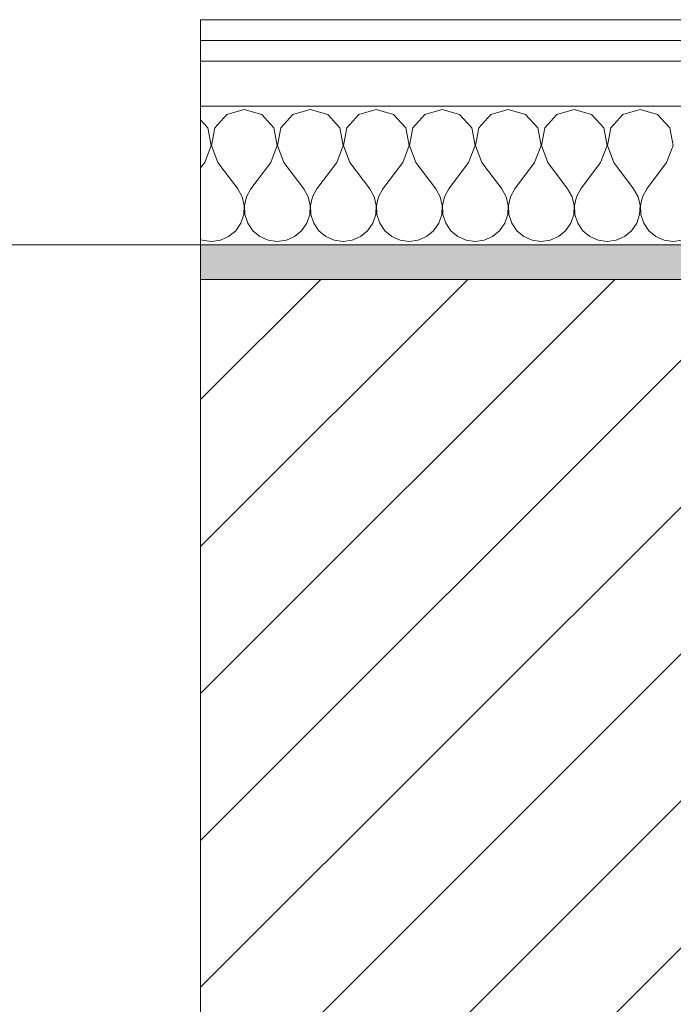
# Model space of a CAD drawing. Header units: millimetres. Extents: x -40968 to 11883, y -17757 to 4746.
# Tile 81 of 227: x -16989 to -16800, y -1413 to -1129. Entities that reach past the tile are written whole.
import ezdxf

# ---------------------------------------------------------------- set-up
doc = ezdxf.new("R2010")
doc.units = ezdxf.units.MM
doc.header["$MEASUREMENT"] = 0
doc.linetypes.add('Wipeout_Contour', pattern=[1000, 0, -1000])
for name, color, linetype in [('12_FAÇ_Façana', 7, 'Continuous'), ('Nuevo_08_E_Envans secs', 7, 'Continuous'), ('Ventanas Archicad', 7, 'Continuous')]:
    doc.layers.add(name, color=color, linetype=linetype)
for name, color, linetype, lineweight, true_color in [('12_FAÇ_Façana_Pluma_Nº__176', 7, 'Continuous', 15, 0x93a0c6), ('Nuevo_08_E_Envans secs_Pluma_Nº__102', 7, 'Continuous', 5, 0xcccccc), ('Nuevo_08_E_Envans secs_Pluma_Nº__171', 171, 'Continuous', 13, 0xaaaaff), ('Nuevo_08_E_Envans secs_Pluma_Nº__177', 7, 'Continuous', 15, 0xf7e046), ('Ventanas Archicad_Pluma_Nº__3', 7, 'Continuous', 5, 0xa4a4a4)]:
    doc.layers.add(name, color=color, linetype=linetype, lineweight=lineweight, true_color=true_color)
for name, color, linetype, lineweight in [('12_FAÇ_Façana_Pluma_Nº__2', 8, 'Continuous', 5), ('12_FAÇ_Façana_Pluma_Nº__7', 7, 'Continuous', 5), ('Nuevo_08_E_Envans secs_Pluma_Nº__1', 7, 'Continuous', 5), ('Ventanas Archicad_Pluma_Nº__7', 7, 'Continuous', 5)]:
    doc.layers.add(name, color=color, linetype=linetype, lineweight=lineweight)
pattern_1 = [(45, (0, 0), (-183.8478, 183.8478), [195, -65]), (45, (7e-14, 183.85), (-183.8478, 183.8478), [195, -65])]

# ---------------------------------------------------------------- blocks, each defined once
blk = doc.blocks.new('Muro_12_1', base_point=(-16936.43, -1193.98))
at = {"layer": '12_FAÇ_Façana_Pluma_Nº__176', "linetype": 'Continuous', "lineweight": 0, "true_color": 0x495063}
blk.add_hatch(color=251, dxfattribs=at).paths.add_polyline_path([(-14135.93, -1193.98), (-16936.43, -1193.98), (-16936.43, -1203.98), (-14135.93, -1203.98)])
at = {"layer": '12_FAÇ_Façana_Pluma_Nº__2', "linetype": 'Continuous', "lineweight": 5}
h = blk.add_hatch(dxfattribs=at)
h.set_pattern_fill('Ceramic_0001', color=8, style=0, pattern_type=2)
h.set_pattern_definition([(45, (0, 0), (-21.213203, 21.213203), [])])
h.paths.add_polyline_path([(-16936.43, -1418.98), (-14135.93, -1418.98), (-14135.93, -1203.98), (-16936.43, -1203.98)])
at = {"layer": '12_FAÇ_Façana_Pluma_Nº__7', "color": 7, "linetype": 'Continuous', "lineweight": 5}
blk.add_line((-14135.93, -1203.98), (-16936.43, -1203.98), dxfattribs=at)
at = {"layer": '12_FAÇ_Façana_Pluma_Nº__7', "color": 7, "linetype": 'Continuous', "lineweight": 5, "flags": 128}
blk.add_lwpolyline([(-14135.93, -1193.98), (-16936.43, -1193.98)], dxfattribs=at)
blk = doc.blocks.new('Ventana Vertical Multi-Faja 27_5')
at = {"layer": 'Ventanas Archicad_Pluma_Nº__3', "color": 253, "linetype": 'Continuous', "lineweight": 5, "true_color": 0xa4a4a4}
blk.add_line((-600, -430), (600, -430), dxfattribs=at)
at = {"layer": 'Ventanas Archicad_Pluma_Nº__7', "color": 7, "linetype": 'Continuous', "lineweight": 5}
for p, q in [((-600, -200), (-600, -420)), ((-600, -420), (-600, -430))]:
    blk.add_line(p, q, dxfattribs=at)
blk = doc.blocks.new('Muro_15_1', base_point=(-18136.43, -1193.98))
at = {"layer": '12_FAÇ_Façana_Pluma_Nº__7', "color": 7, "linetype": 'Continuous', "lineweight": 5}
for p, q in [((-16936.43, -1203.98), (-16936.43, -1193.98)), ((-16936.43, -1423.98), (-16936.43, -1203.98))]:
    blk.add_line(p, q, dxfattribs=at)
at = {"layer": 'Ventanas Archicad', "color": 253, "linetype": 'Continuous', "lineweight": 5, "true_color": 0xa4a4a6, "zscale": 1000, "rotation": 180}
blk.add_blockref('Ventana Vertical Multi-Faja 27_5', (-17536.43, -1623.98), dxfattribs=at)
blk = doc.blocks.new('*X233')
at = {"layer": 'Nuevo_08_E_Envans secs_Pluma_Nº__102', "color": 254, "linetype": 'Continuous', "lineweight": 5, "true_color": 0xcccccc}
for p, q in [((-16928.82, -1156.35), (-16932.33, -1160.19)), ((-16923.81, -1154.93), (-16928.82, -1156.35)), ((-16918.8, -1156.35), (-16923.81, -1154.93)), ((-16915.29, -1160.19), (-16918.8, -1156.35)), ((-16909.77, -1156.35), (-16913.28, -1160.19)), ((-16904.76, -1154.93), (-16909.77, -1156.35)), ((-16899.75, -1156.35), (-16904.76, -1154.93)), ((-16896.24, -1160.19), (-16899.75, -1156.35)), ((-16890.72, -1156.35), (-16894.23, -1160.19)), ((-16885.71, -1154.93), (-16890.72, -1156.35)), ((-16880.71, -1156.35), (-16885.71, -1154.93)), ((-16877.2, -1160.19), (-16880.71, -1156.35)), ((-16871.67, -1156.35), (-16875.19, -1160.19)), ((-16866.67, -1154.93), (-16871.67, -1156.35)), ((-16861.66, -1156.35), (-16866.67, -1154.93)), ((-16858.15, -1160.19), (-16861.66, -1156.35)), ((-16852.63, -1156.35), (-16856.14, -1160.19)), ((-16847.62, -1154.93), (-16852.63, -1156.35)), ((-16842.61, -1156.35), (-16847.62, -1154.93)), ((-16839.1, -1160.19), (-16842.61, -1156.35)), ((-16833.58, -1156.35), (-16837.09, -1160.19)), ((-16828.57, -1154.93), (-16833.58, -1156.35)), ((-16823.56, -1156.35), (-16828.57, -1154.93)), ((-16820.05, -1160.19), (-16823.56, -1156.35)), ((-16814.53, -1156.35), (-16818.04, -1160.19)), ((-16809.52, -1154.93), (-16814.53, -1156.35)), ((-16804.52, -1156.35), (-16809.52, -1154.93)), ((-16801.01, -1160.19), (-16804.52, -1156.35)), ((-16934.34, -1160.19), (-16936.43, -1157.9)), ((-16933.37, -1165.31), (-16934.34, -1160.19)), ((-16932.33, -1160.19), (-16933.29, -1165.31)), ((-16914.32, -1165.31), (-16915.29, -1160.19)), ((-16913.28, -1160.19), (-16914.25, -1165.31)), ((-16895.28, -1165.31), (-16896.24, -1160.19)), ((-16894.23, -1160.19), (-16895.2, -1165.31)), ((-16876.23, -1165.31), (-16877.2, -1160.19)), ((-16875.19, -1160.19), (-16876.15, -1165.31)), ((-16857.18, -1165.31), (-16858.15, -1160.19)), ((-16856.14, -1160.19), (-16857.1, -1165.31)), ((-16838.13, -1165.31), (-16839.1, -1160.19)), ((-16837.09, -1160.19), (-16838.06, -1165.31)), ((-16819.09, -1165.31), (-16820.05, -1160.19)), ((-16818.04, -1160.19), (-16819.01, -1165.31)), ((-16800.04, -1165.31), (-16801.01, -1160.19)), ((-16935.24, -1170.17), (-16933.37, -1165.31)), ((-16933.29, -1165.31), (-16931.43, -1170.17)), ((-16916.19, -1170.17), (-16914.32, -1165.31)), ((-16914.25, -1165.31), (-16912.38, -1170.17)), ((-16897.14, -1170.17), (-16895.28, -1165.31)), ((-16895.2, -1165.31), (-16893.33, -1170.17)), ((-16878.1, -1170.17), (-16876.23, -1165.31)), ((-16876.15, -1165.31), (-16874.29, -1170.17)), ((-16859.05, -1170.17), (-16857.18, -1165.31)), ((-16857.1, -1165.31), (-16855.24, -1170.17)), ((-16840, -1170.17), (-16838.13, -1165.31)), ((-16838.06, -1165.31), (-16836.19, -1170.17)), ((-16820.95, -1170.17), (-16819.09, -1165.31)), ((-16819.01, -1165.31), (-16817.14, -1170.17)), ((-16801.9, -1170.17), (-16800.04, -1165.31)), ((-16935.24, -1170.17), (-16936.43, -1171.76)), ((-16931.43, -1170.17), (-16925.71, -1177.79)), ((-16916.19, -1170.17), (-16921.9, -1177.79)), ((-16912.38, -1170.17), (-16906.67, -1177.79)), ((-16897.14, -1170.17), (-16902.86, -1177.79)), ((-16893.33, -1170.17), (-16887.62, -1177.79)), ((-16878.1, -1170.17), (-16883.81, -1177.79)), ((-16874.29, -1170.17), (-16868.57, -1177.79)), ((-16859.05, -1170.17), (-16864.76, -1177.79)), ((-16855.24, -1170.17), (-16849.52, -1177.79)), ((-16840, -1170.17), (-16845.71, -1177.79)), ((-16836.19, -1170.17), (-16830.48, -1177.79)), ((-16820.95, -1170.17), (-16826.67, -1177.79)), ((-16817.14, -1170.17), (-16811.43, -1177.79)), ((-16801.9, -1170.17), (-16807.62, -1177.79)), ((-16924.44, -1180.08), (-16925.71, -1177.79)), ((-16921.9, -1177.79), (-16923.18, -1180.08)), ((-16905.4, -1180.08), (-16906.67, -1177.79)), ((-16902.86, -1177.79), (-16904.13, -1180.08)), ((-16886.35, -1180.08), (-16887.62, -1177.79)), ((-16883.81, -1177.79), (-16885.08, -1180.08)), ((-16867.3, -1180.08), (-16868.57, -1177.79)), ((-16864.76, -1177.79), (-16866.03, -1180.08)), ((-16848.25, -1180.08), (-16849.52, -1177.79)), ((-16845.71, -1177.79), (-16846.99, -1180.08)), ((-16829.2, -1180.08), (-16830.48, -1177.79)), ((-16826.67, -1177.79), (-16827.94, -1180.08)), ((-16810.16, -1180.08), (-16811.43, -1177.79)), ((-16807.62, -1177.79), (-16808.89, -1180.08)), ((-16923.85, -1182.64), (-16924.44, -1180.08)), ((-16923.98, -1185.27), (-16923.85, -1182.64)), ((-16923.18, -1180.08), (-16923.77, -1182.64)), ((-16923.77, -1182.64), (-16923.64, -1185.27)), ((-16904.8, -1182.64), (-16905.4, -1180.08)), ((-16904.93, -1185.27), (-16904.8, -1182.64)), ((-16904.13, -1180.08), (-16904.72, -1182.64)), ((-16904.72, -1182.64), (-16904.6, -1185.27)), ((-16885.75, -1182.64), (-16886.35, -1180.08)), ((-16885.88, -1185.27), (-16885.75, -1182.64)), ((-16885.08, -1180.08), (-16885.68, -1182.64)), ((-16885.68, -1182.64), (-16885.55, -1185.27)), ((-16866.71, -1182.64), (-16867.3, -1180.08)), ((-16866.83, -1185.27), (-16866.71, -1182.64)), ((-16866.03, -1180.08), (-16866.63, -1182.64)), ((-16866.63, -1182.64), (-16866.5, -1185.27)), ((-16847.66, -1182.64), (-16848.25, -1180.08)), ((-16847.78, -1185.27), (-16847.66, -1182.64)), ((-16846.99, -1180.08), (-16847.58, -1182.64)), ((-16847.58, -1182.64), (-16847.45, -1185.27)), ((-16828.61, -1182.64), (-16829.2, -1180.08)), ((-16828.74, -1185.27), (-16828.61, -1182.64)), ((-16827.94, -1180.08), (-16828.53, -1182.64)), ((-16828.53, -1182.64), (-16828.41, -1185.27)), ((-16809.56, -1182.64), (-16810.16, -1180.08)), ((-16809.69, -1185.27), (-16809.56, -1182.64)), ((-16808.89, -1180.08), (-16809.49, -1182.64)), ((-16809.49, -1182.64), (-16809.36, -1185.27)), ((-16924.81, -1187.76), (-16923.98, -1185.27)), ((-16923.64, -1185.27), (-16922.8, -1187.76)), ((-16905.77, -1187.76), (-16904.93, -1185.27)), ((-16904.6, -1185.27), (-16903.76, -1187.76)), ((-16886.72, -1187.76), (-16885.88, -1185.27)), ((-16885.55, -1185.27), (-16884.71, -1187.76)), ((-16867.67, -1187.76), (-16866.83, -1185.27)), ((-16866.5, -1185.27), (-16865.66, -1187.76)), ((-16848.62, -1187.76), (-16847.78, -1185.27)), ((-16847.45, -1185.27), (-16846.61, -1187.76)), ((-16829.58, -1187.76), (-16828.74, -1185.27)), ((-16828.41, -1185.27), (-16827.57, -1187.76)), ((-16810.53, -1187.76), (-16809.69, -1185.27)), ((-16809.36, -1185.27), (-16808.52, -1187.76)), ((-16926.3, -1189.92), (-16924.81, -1187.76)), ((-16922.8, -1187.76), (-16921.32, -1189.92)), ((-16907.26, -1189.92), (-16905.77, -1187.76)), ((-16903.76, -1187.76), (-16902.27, -1189.92)), ((-16888.21, -1189.92), (-16886.72, -1187.76)), ((-16884.71, -1187.76), (-16883.22, -1189.92)), ((-16869.16, -1189.92), (-16867.67, -1187.76)), ((-16865.66, -1187.76), (-16864.17, -1189.92)), ((-16850.11, -1189.92), (-16848.62, -1187.76)), ((-16846.61, -1187.76), (-16845.13, -1189.92)), ((-16831.06, -1189.92), (-16829.58, -1187.76)), ((-16827.57, -1187.76), (-16826.08, -1189.92)), ((-16812.02, -1189.92), (-16810.53, -1187.76)), ((-16808.52, -1187.76), (-16807.03, -1189.92)), ((-16928.33, -1191.6), (-16926.3, -1189.92)), ((-16921.32, -1189.92), (-16919.29, -1191.6)), ((-16909.28, -1191.6), (-16907.26, -1189.92)), ((-16902.27, -1189.92), (-16900.25, -1191.6)), ((-16890.23, -1191.6), (-16888.21, -1189.92)), ((-16883.22, -1189.92), (-16881.2, -1191.6)), ((-16871.18, -1191.6), (-16869.16, -1189.92)), ((-16864.17, -1189.92), (-16862.15, -1191.6)), ((-16852.14, -1191.6), (-16850.11, -1189.92)), ((-16845.13, -1189.92), (-16843.1, -1191.6)), ((-16833.09, -1191.6), (-16831.06, -1189.92)), ((-16826.08, -1189.92), (-16824.05, -1191.6)), ((-16814.04, -1191.6), (-16812.02, -1189.92)), ((-16807.03, -1189.92), (-16805.01, -1191.6)), ((-16936.43, -1192.44), (-16935.94, -1192.66)), ((-16935.94, -1192.66), (-16933.33, -1193.02)), ((-16933.33, -1193.02), (-16930.73, -1192.66)), ((-16930.73, -1192.66), (-16928.33, -1191.6)), ((-16919.29, -1191.6), (-16916.89, -1192.66)), ((-16916.89, -1192.66), (-16914.29, -1193.02)), ((-16914.29, -1193.02), (-16911.68, -1192.66)), ((-16911.68, -1192.66), (-16909.28, -1191.6)), ((-16900.25, -1191.6), (-16897.84, -1192.66)), ((-16897.84, -1192.66), (-16895.24, -1193.02)), ((-16895.24, -1193.02), (-16892.64, -1192.66)), ((-16892.64, -1192.66), (-16890.23, -1191.6)), ((-16881.2, -1191.6), (-16878.79, -1192.66)), ((-16878.79, -1192.66), (-16876.19, -1193.02)), ((-16876.19, -1193.02), (-16873.59, -1192.66)), ((-16873.59, -1192.66), (-16871.18, -1191.6)), ((-16862.15, -1191.6), (-16859.75, -1192.66)), ((-16859.75, -1192.66), (-16857.14, -1193.02)), ((-16857.14, -1193.02), (-16854.54, -1192.66)), ((-16854.54, -1192.66), (-16852.14, -1191.6)), ((-16843.1, -1191.6), (-16840.7, -1192.66)), ((-16840.7, -1192.66), (-16838.1, -1193.02)), ((-16838.1, -1193.02), (-16835.49, -1192.66)), ((-16835.49, -1192.66), (-16833.09, -1191.6)), ((-16824.05, -1191.6), (-16821.65, -1192.66)), ((-16821.65, -1192.66), (-16819.05, -1193.02)), ((-16819.05, -1193.02), (-16816.45, -1192.66)), ((-16816.45, -1192.66), (-16814.04, -1191.6)), ((-16805.01, -1191.6), (-16802.6, -1192.66)), ((-16802.6, -1192.66), (-16800, -1193.02)), ((-16800, -1193.02), (-16797.4, -1192.66))]:
    blk.add_line(p, q, dxfattribs=at)
blk = doc.blocks.new('Muro_92_1', base_point=(-14135.93, -1193.98))
at = {"layer": 'Nuevo_08_E_Envans secs_Pluma_Nº__1', "color": 7, "linetype": 'Continuous', "lineweight": 5, "flags": 128}
blk.add_lwpolyline([(-16936.43, -1193.98), (-14135.93, -1193.98)], dxfattribs=at)
at = {"color": 254, "linetype": 'Wipeout_Contour', "lineweight": 0, "ltscale": 62310.788122}
blk.add_wipeout([(-14135.93, -1128.98), (-16936.43, -1128.98), (-16936.43, -1134.98), (-14135.93, -1134.98)], dxfattribs=at).dxf.layer = 'Nuevo_08_E_Envans secs'
at = {"color": 254, "linetype": 'Wipeout_Contour', "lineweight": 0, "ltscale": 62315.364932}
blk.add_wipeout([(-14135.93, -1140.98), (-16936.43, -1140.98), (-16936.43, -1153.98), (-14135.93, -1153.98)], dxfattribs=at).dxf.layer = 'Nuevo_08_E_Envans secs'
at = {"layer": 'Nuevo_08_E_Envans secs_Pluma_Nº__171', "linetype": 'Continuous', "lineweight": 13, "true_color": 0xaaaaff}
h = blk.add_hatch(dxfattribs=at)
h.set_pattern_fill('Panellat_HPL_0001', color=161, style=0, pattern_type=2)
h.set_pattern_definition(pattern_1)
h.paths.add_polyline_path([(-14135.93, -1128.98), (-16936.43, -1128.98), (-16936.43, -1134.98), (-14135.93, -1134.98)])
at = {"layer": 'Nuevo_08_E_Envans secs_Pluma_Nº__177', "linetype": 'Continuous', "lineweight": 15, "true_color": 0xf7e046}
h = blk.add_hatch(dxfattribs=at)
h.set_pattern_fill('Panellat_HPL_0001', color=53, style=0, pattern_type=2)
h.set_pattern_definition(pattern_1)
h.paths.add_polyline_path([(-14135.93, -1140.98), (-16936.43, -1140.98), (-16936.43, -1153.98), (-14135.93, -1153.98)])
at = {"layer": 'Nuevo_08_E_Envans secs_Pluma_Nº__1', "color": 7, "linetype": 'Continuous', "lineweight": 5}
for p, q in [((-14135.93, -1134.98), (-16936.43, -1134.98)), ((-14135.93, -1140.98), (-16936.43, -1140.98)), ((-14135.93, -1153.98), (-16936.43, -1153.98))]:
    blk.add_line(p, q, dxfattribs=at)
at = {"layer": 'Nuevo_08_E_Envans secs_Pluma_Nº__1', "color": 7, "linetype": 'Continuous', "lineweight": 5, "flags": 128}
blk.add_lwpolyline([(-14135.93, -1128.98), (-16936.43, -1128.98)], dxfattribs=at)
at = {"layer": 'Nuevo_08_E_Envans secs', "color": 7, "lineweight": 20}
blk.add_blockref('*X233', (0, 0), dxfattribs=at)
blk = doc.blocks.new('*X487')
at = {"layer": 'Nuevo_08_E_Envans secs_Pluma_Nº__102', "color": 254, "linetype": 'Continuous', "lineweight": 5, "true_color": 0xcccccc}
for p, q in [((-16928.82, -1156.35), (-16932.33, -1160.19)), ((-16923.81, -1154.93), (-16928.82, -1156.35)), ((-16918.8, -1156.35), (-16923.81, -1154.93)), ((-16915.29, -1160.19), (-16918.8, -1156.35)), ((-16909.77, -1156.35), (-16913.28, -1160.19)), ((-16904.76, -1154.93), (-16909.77, -1156.35)), ((-16899.75, -1156.35), (-16904.76, -1154.93)), ((-16896.24, -1160.19), (-16899.75, -1156.35)), ((-16890.72, -1156.35), (-16894.23, -1160.19)), ((-16885.71, -1154.93), (-16890.72, -1156.35)), ((-16880.71, -1156.35), (-16885.71, -1154.93)), ((-16877.2, -1160.19), (-16880.71, -1156.35)), ((-16871.67, -1156.35), (-16875.19, -1160.19)), ((-16866.67, -1154.93), (-16871.67, -1156.35)), ((-16861.66, -1156.35), (-16866.67, -1154.93)), ((-16858.15, -1160.19), (-16861.66, -1156.35)), ((-16852.63, -1156.35), (-16856.14, -1160.19)), ((-16847.62, -1154.93), (-16852.63, -1156.35)), ((-16842.61, -1156.35), (-16847.62, -1154.93)), ((-16839.1, -1160.19), (-16842.61, -1156.35)), ((-16833.58, -1156.35), (-16837.09, -1160.19)), ((-16828.57, -1154.93), (-16833.58, -1156.35)), ((-16823.56, -1156.35), (-16828.57, -1154.93)), ((-16820.05, -1160.19), (-16823.56, -1156.35)), ((-16814.53, -1156.35), (-16818.04, -1160.19)), ((-16809.52, -1154.93), (-16814.53, -1156.35)), ((-16804.52, -1156.35), (-16809.52, -1154.93)), ((-16801.01, -1160.19), (-16804.52, -1156.35)), ((-16934.34, -1160.19), (-16936.43, -1157.9)), ((-16933.37, -1165.31), (-16934.34, -1160.19)), ((-16932.33, -1160.19), (-16933.29, -1165.31)), ((-16914.32, -1165.31), (-16915.29, -1160.19)), ((-16913.28, -1160.19), (-16914.25, -1165.31)), ((-16895.28, -1165.31), (-16896.24, -1160.19)), ((-16894.23, -1160.19), (-16895.2, -1165.31)), ((-16876.23, -1165.31), (-16877.2, -1160.19)), ((-16875.19, -1160.19), (-16876.15, -1165.31)), ((-16857.18, -1165.31), (-16858.15, -1160.19)), ((-16856.14, -1160.19), (-16857.1, -1165.31)), ((-16838.13, -1165.31), (-16839.1, -1160.19)), ((-16837.09, -1160.19), (-16838.06, -1165.31)), ((-16819.09, -1165.31), (-16820.05, -1160.19)), ((-16818.04, -1160.19), (-16819.01, -1165.31)), ((-16800.04, -1165.31), (-16801.01, -1160.19)), ((-16935.24, -1170.17), (-16933.37, -1165.31)), ((-16933.29, -1165.31), (-16931.43, -1170.17)), ((-16916.19, -1170.17), (-16914.32, -1165.31)), ((-16914.25, -1165.31), (-16912.38, -1170.17)), ((-16897.14, -1170.17), (-16895.28, -1165.31)), ((-16895.2, -1165.31), (-16893.33, -1170.17)), ((-16878.1, -1170.17), (-16876.23, -1165.31)), ((-16876.15, -1165.31), (-16874.29, -1170.17)), ((-16859.05, -1170.17), (-16857.18, -1165.31)), ((-16857.1, -1165.31), (-16855.24, -1170.17)), ((-16840, -1170.17), (-16838.13, -1165.31)), ((-16838.06, -1165.31), (-16836.19, -1170.17)), ((-16820.95, -1170.17), (-16819.09, -1165.31)), ((-16819.01, -1165.31), (-16817.14, -1170.17)), ((-16801.9, -1170.17), (-16800.04, -1165.31)), ((-16935.24, -1170.17), (-16936.43, -1171.76)), ((-16931.43, -1170.17), (-16925.71, -1177.79)), ((-16916.19, -1170.17), (-16921.9, -1177.79)), ((-16912.38, -1170.17), (-16906.67, -1177.79)), ((-16897.14, -1170.17), (-16902.86, -1177.79)), ((-16893.33, -1170.17), (-16887.62, -1177.79)), ((-16878.1, -1170.17), (-16883.81, -1177.79)), ((-16874.29, -1170.17), (-16868.57, -1177.79)), ((-16859.05, -1170.17), (-16864.76, -1177.79)), ((-16855.24, -1170.17), (-16849.52, -1177.79)), ((-16840, -1170.17), (-16845.71, -1177.79)), ((-16836.19, -1170.17), (-16830.48, -1177.79)), ((-16820.95, -1170.17), (-16826.67, -1177.79)), ((-16817.14, -1170.17), (-16811.43, -1177.79)), ((-16801.9, -1170.17), (-16807.62, -1177.79)), ((-16924.44, -1180.08), (-16925.71, -1177.79)), ((-16921.9, -1177.79), (-16923.18, -1180.08)), ((-16905.4, -1180.08), (-16906.67, -1177.79)), ((-16902.86, -1177.79), (-16904.13, -1180.08)), ((-16886.35, -1180.08), (-16887.62, -1177.79)), ((-16883.81, -1177.79), (-16885.08, -1180.08)), ((-16867.3, -1180.08), (-16868.57, -1177.79)), ((-16864.76, -1177.79), (-16866.03, -1180.08)), ((-16848.25, -1180.08), (-16849.52, -1177.79)), ((-16845.71, -1177.79), (-16846.99, -1180.08)), ((-16829.2, -1180.08), (-16830.48, -1177.79)), ((-16826.67, -1177.79), (-16827.94, -1180.08)), ((-16810.16, -1180.08), (-16811.43, -1177.79)), ((-16807.62, -1177.79), (-16808.89, -1180.08)), ((-16923.85, -1182.64), (-16924.44, -1180.08)), ((-16923.98, -1185.27), (-16923.85, -1182.64)), ((-16923.18, -1180.08), (-16923.77, -1182.64)), ((-16923.77, -1182.64), (-16923.64, -1185.27)), ((-16904.8, -1182.64), (-16905.4, -1180.08)), ((-16904.93, -1185.27), (-16904.8, -1182.64)), ((-16904.13, -1180.08), (-16904.72, -1182.64)), ((-16904.72, -1182.64), (-16904.6, -1185.27)), ((-16885.75, -1182.64), (-16886.35, -1180.08)), ((-16885.88, -1185.27), (-16885.75, -1182.64)), ((-16885.08, -1180.08), (-16885.68, -1182.64)), ((-16885.68, -1182.64), (-16885.55, -1185.27)), ((-16866.71, -1182.64), (-16867.3, -1180.08)), ((-16866.83, -1185.27), (-16866.71, -1182.64)), ((-16866.03, -1180.08), (-16866.63, -1182.64)), ((-16866.63, -1182.64), (-16866.5, -1185.27)), ((-16847.66, -1182.64), (-16848.25, -1180.08)), ((-16847.78, -1185.27), (-16847.66, -1182.64)), ((-16846.99, -1180.08), (-16847.58, -1182.64)), ((-16847.58, -1182.64), (-16847.45, -1185.27)), ((-16828.61, -1182.64), (-16829.2, -1180.08)), ((-16828.74, -1185.27), (-16828.61, -1182.64)), ((-16827.94, -1180.08), (-16828.53, -1182.64)), ((-16828.53, -1182.64), (-16828.41, -1185.27)), ((-16809.56, -1182.64), (-16810.16, -1180.08)), ((-16809.69, -1185.27), (-16809.56, -1182.64)), ((-16808.89, -1180.08), (-16809.49, -1182.64)), ((-16809.49, -1182.64), (-16809.36, -1185.27)), ((-16924.81, -1187.76), (-16923.98, -1185.27)), ((-16923.64, -1185.27), (-16922.8, -1187.76)), ((-16905.77, -1187.76), (-16904.93, -1185.27)), ((-16904.6, -1185.27), (-16903.76, -1187.76)), ((-16886.72, -1187.76), (-16885.88, -1185.27)), ((-16885.55, -1185.27), (-16884.71, -1187.76)), ((-16867.67, -1187.76), (-16866.83, -1185.27)), ((-16866.5, -1185.27), (-16865.66, -1187.76)), ((-16848.62, -1187.76), (-16847.78, -1185.27)), ((-16847.45, -1185.27), (-16846.61, -1187.76)), ((-16829.58, -1187.76), (-16828.74, -1185.27)), ((-16828.41, -1185.27), (-16827.57, -1187.76)), ((-16810.53, -1187.76), (-16809.69, -1185.27)), ((-16809.36, -1185.27), (-16808.52, -1187.76)), ((-16926.3, -1189.92), (-16924.81, -1187.76)), ((-16922.8, -1187.76), (-16921.32, -1189.92)), ((-16907.26, -1189.92), (-16905.77, -1187.76)), ((-16903.76, -1187.76), (-16902.27, -1189.92)), ((-16888.21, -1189.92), (-16886.72, -1187.76)), ((-16884.71, -1187.76), (-16883.22, -1189.92)), ((-16869.16, -1189.92), (-16867.67, -1187.76)), ((-16865.66, -1187.76), (-16864.17, -1189.92)), ((-16850.11, -1189.92), (-16848.62, -1187.76)), ((-16846.61, -1187.76), (-16845.13, -1189.92)), ((-16831.06, -1189.92), (-16829.58, -1187.76)), ((-16827.57, -1187.76), (-16826.08, -1189.92)), ((-16812.02, -1189.92), (-16810.53, -1187.76)), ((-16808.52, -1187.76), (-16807.03, -1189.92)), ((-16928.33, -1191.6), (-16926.3, -1189.92)), ((-16921.32, -1189.92), (-16919.29, -1191.6)), ((-16909.28, -1191.6), (-16907.26, -1189.92)), ((-16902.27, -1189.92), (-16900.25, -1191.6)), ((-16890.23, -1191.6), (-16888.21, -1189.92)), ((-16883.22, -1189.92), (-16881.2, -1191.6)), ((-16871.18, -1191.6), (-16869.16, -1189.92)), ((-16864.17, -1189.92), (-16862.15, -1191.6)), ((-16852.14, -1191.6), (-16850.11, -1189.92)), ((-16845.13, -1189.92), (-16843.1, -1191.6)), ((-16833.09, -1191.6), (-16831.06, -1189.92)), ((-16826.08, -1189.92), (-16824.05, -1191.6)), ((-16814.04, -1191.6), (-16812.02, -1189.92)), ((-16807.03, -1189.92), (-16805.01, -1191.6)), ((-16936.43, -1192.44), (-16935.94, -1192.66)), ((-16935.94, -1192.66), (-16933.33, -1193.02)), ((-16933.33, -1193.02), (-16930.73, -1192.66)), ((-16930.73, -1192.66), (-16928.33, -1191.6)), ((-16919.29, -1191.6), (-16916.89, -1192.66)), ((-16916.89, -1192.66), (-16914.29, -1193.02)), ((-16914.29, -1193.02), (-16911.68, -1192.66)), ((-16911.68, -1192.66), (-16909.28, -1191.6)), ((-16900.25, -1191.6), (-16897.84, -1192.66)), ((-16897.84, -1192.66), (-16895.24, -1193.02)), ((-16895.24, -1193.02), (-16892.64, -1192.66)), ((-16892.64, -1192.66), (-16890.23, -1191.6)), ((-16881.2, -1191.6), (-16878.79, -1192.66)), ((-16878.79, -1192.66), (-16876.19, -1193.02)), ((-16876.19, -1193.02), (-16873.59, -1192.66)), ((-16873.59, -1192.66), (-16871.18, -1191.6)), ((-16862.15, -1191.6), (-16859.75, -1192.66)), ((-16859.75, -1192.66), (-16857.14, -1193.02)), ((-16857.14, -1193.02), (-16854.54, -1192.66)), ((-16854.54, -1192.66), (-16852.14, -1191.6)), ((-16843.1, -1191.6), (-16840.7, -1192.66)), ((-16840.7, -1192.66), (-16838.1, -1193.02)), ((-16838.1, -1193.02), (-16835.49, -1192.66)), ((-16835.49, -1192.66), (-16833.09, -1191.6)), ((-16824.05, -1191.6), (-16821.65, -1192.66)), ((-16821.65, -1192.66), (-16819.05, -1193.02)), ((-16819.05, -1193.02), (-16816.45, -1192.66)), ((-16816.45, -1192.66), (-16814.04, -1191.6)), ((-16805.01, -1191.6), (-16802.6, -1192.66)), ((-16802.6, -1192.66), (-16800, -1193.02)), ((-16800, -1193.02), (-16797.4, -1192.66))]:
    blk.add_line(p, q, dxfattribs=at)
blk = doc.blocks.new('Muro_151_1', base_point=(-16936.43, -1128.98))
at = {"layer": 'Nuevo_08_E_Envans secs_Pluma_Nº__1', "color": 7, "linetype": 'Continuous', "lineweight": 5, "flags": 128}
blk.add_lwpolyline([(-16936.43, -1193.98), (-16136.43, -1193.98)], dxfattribs=at)
at = {"color": 254, "linetype": 'Wipeout_Contour', "lineweight": 0, "ltscale": 66300.607498}
blk.add_wipeout([(-16136.43, -1128.98), (-16936.43, -1128.98), (-16936.43, -1134.98), (-16136.43, -1134.98)], dxfattribs=at).dxf.layer = 'Nuevo_08_E_Envans secs'
at = {"color": 254, "linetype": 'Wipeout_Contour', "lineweight": 0, "ltscale": 66304.876943}
blk.add_wipeout([(-16136.43, -1140.98), (-16936.43, -1140.98), (-16936.43, -1153.98), (-16136.43, -1153.98)], dxfattribs=at).dxf.layer = 'Nuevo_08_E_Envans secs'
at = {"layer": 'Nuevo_08_E_Envans secs_Pluma_Nº__171', "linetype": 'Continuous', "lineweight": 13, "true_color": 0xaaaaff}
h = blk.add_hatch(dxfattribs=at)
h.set_pattern_fill('Panellat_HPL_0001', color=161, style=0, pattern_type=2)
h.set_pattern_definition(pattern_1)
h.paths.add_polyline_path([(-16136.43, -1128.98), (-16936.43, -1128.98), (-16936.43, -1134.98), (-16136.43, -1134.98)])
at = {"layer": 'Nuevo_08_E_Envans secs_Pluma_Nº__177', "linetype": 'Continuous', "lineweight": 15, "true_color": 0xf7e046}
h = blk.add_hatch(dxfattribs=at)
h.set_pattern_fill('Panellat_HPL_0001', color=53, style=0, pattern_type=2)
h.set_pattern_definition(pattern_1)
h.paths.add_polyline_path([(-16136.43, -1140.98), (-16936.43, -1140.98), (-16936.43, -1153.98), (-16136.43, -1153.98)])
at = {"layer": 'Nuevo_08_E_Envans secs_Pluma_Nº__1', "color": 7, "linetype": 'Continuous', "lineweight": 5}
for p, q in [((-16136.43, -1134.98), (-16936.43, -1134.98)), ((-16136.43, -1140.98), (-16936.43, -1140.98)), ((-16136.43, -1153.98), (-16936.43, -1153.98))]:
    blk.add_line(p, q, dxfattribs=at)
at = {"layer": 'Nuevo_08_E_Envans secs_Pluma_Nº__1', "color": 7, "linetype": 'Continuous', "lineweight": 5, "flags": 128}
for points in [[(-16136.43, -1128.98), (-16936.43, -1128.98)], [(-16936.43, -1128.98), (-16936.43, -1134.98)], [(-16936.43, -1134.98), (-16936.43, -1140.98)], [(-16936.43, -1140.98), (-16936.43, -1153.98)], [(-16936.43, -1153.98), (-16936.43, -1193.98)]]:
    blk.add_lwpolyline(points, dxfattribs=at)
at = {"layer": 'Nuevo_08_E_Envans secs', "color": 7, "lineweight": 20}
blk.add_blockref('*X487', (0, 0), dxfattribs=at)

msp = doc.modelspace()

# ---------------------------------------------------------------- block references
at = {"layer": '12_FAÇ_Façana', "color": 7, "lineweight": 20}
for name, p in [('Muro_15_1', (-18136.431, -1193.976)), ('Muro_12_1', (-16936.431, -1193.976))]:
    msp.add_blockref(name, p, dxfattribs=at)

# ---------------------------------------------------------------- next in the draw order: block references
at = {"layer": 'Nuevo_08_E_Envans secs', "color": 7, "lineweight": 20}
msp.add_blockref('Muro_92_1', (-14135.931, -1193.976), dxfattribs=at)

# ---------------------------------------------------------------- next in the draw order: block references
msp.add_blockref('Muro_151_1', (-16936.431, -1128.976), dxfattribs=at)

doc.saveas('drawing.dxf')
